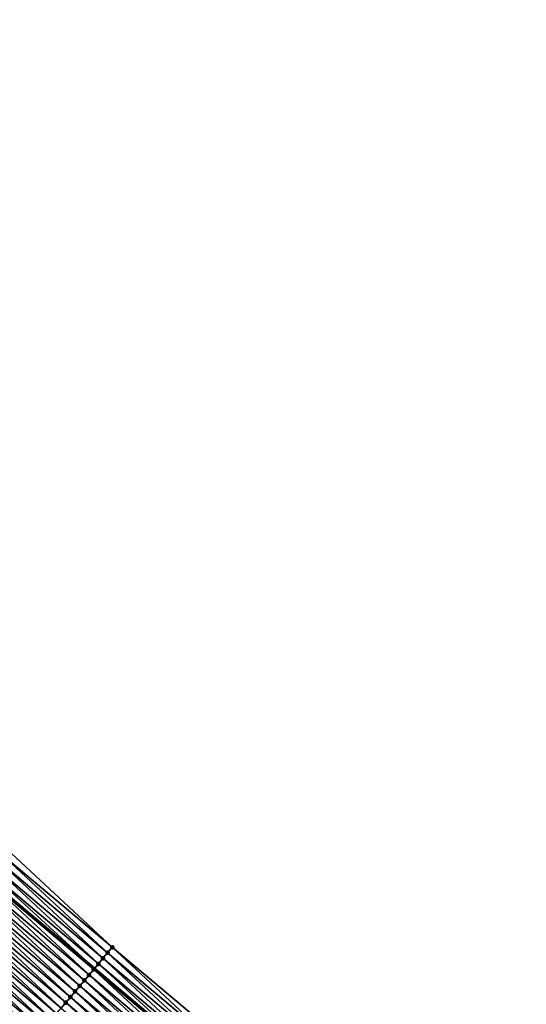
# Model space of a CAD drawing. Header units: feet. Extents: x 2010743 to 2022806, y 818705 to 837694.
# Tile 25 of 256: x 2016378 to 2016448, y 819605 to 819741. Entities that reach past the tile are written whole.
import ezdxf

# ---------------------------------------------------------------- set-up
doc = ezdxf.new("R2010")
doc.units = ezdxf.units.FT
doc.header["$MEASUREMENT"] = 0
doc.layers.add('EP_Travel Lane', color=172, linetype='Continuous', lineweight=53)
doc.layers.add('Road Shots', color=141, linetype='Continuous', lineweight=100)
doc.layers.add('I-77-MM17-21_NB-Surface-Border', color=7, linetype='Continuous')
doc.layers.add('I-77-MM17-21_NB-Surface-TIN', color=7, linetype='Continuous')

msp = doc.modelspace()

# ---------------------------------------------------------------- linework, layer by layer
at = {"layer": 'EP_Travel Lane'}
msp.add_polyline3d([(2016234.81, 819738.36, 264.54), (2016250.13, 819725.5, 264.78), (2016265.44, 819712.64, 265.04), (2016280.76, 819699.78, 265.28), (2016296.07, 819686.92, 265.54), (2016311.36, 819674.07, 265.79), (2016326.65, 819661.19, 266.04), (2016341.89, 819648.38, 266.29), (2016357.29, 819635.42, 266.55), (2016372.59, 819622.55, 266.81), (2016387.89, 819609.67, 267.07), (2016403.2, 819596.8, 267.34), (2016418.5, 819583.93, 267.6), (2016433.8, 819571.05, 267.85), (2016449.1, 819558.18, 268.1)], dxfattribs=at)
at = {"layer": 'I-77-MM17-21_NB-Surface-Border', "color": 3, "linetype": 'Continuous', "lineweight": -3}
msp.add_polyline3d([(2016237.09, 819741.07, 264.45), (2016252.4, 819728.2, 264.69), (2016267.06, 819714.56, 265), (2016283.01, 819702.45, 265.21), (2016298.31, 819689.58, 265.5), (2016314.24, 819677.52, 265.71), (2016329.58, 819664.69, 265.98), (2016344.88, 819652.01, 266.25), (2016360.4, 819639.12, 266.5), (2016375.7, 819626.25, 266.75), (2016390.36, 819612.61, 267.03), (2016405.66, 819599.73, 267.27), (2016420.97, 819586.86, 267.55), (2016435.62, 819573.22, 267.81), (2016450.93, 819560.34, 268.07)], dxfattribs=at)
at = {"layer": 'I-77-MM17-21_NB-Surface-TIN', "color": 128, "linetype": 'Continuous', "lineweight": -3}
for points in [[(2016390.36, 819612.61, 267.03), (2016375.7, 819626.25, 266.75), (2016375.06, 819625.48, 266.76)], [(2016389.07, 819611.08, 267.06), (2016374.41, 819624.72, 266.78), (2016373.77, 819623.95, 266.79)], [(2016389.72, 819611.84, 267.04), (2016375.06, 819625.48, 266.76), (2016374.41, 819624.72, 266.78)], [(2016389.07, 819611.08, 267.06), (2016389.72, 819611.84, 267.04), (2016374.41, 819624.72, 266.78)], [(2016389.72, 819611.84, 267.04), (2016390.36, 819612.61, 267.03), (2016375.06, 819625.48, 266.76)], [(2016373.13, 819623.19, 266.81), (2016372.59, 819622.55, 266.81), (2016387.89, 819609.67, 267.07)], [(2016388.43, 819610.31, 267.07), (2016373.77, 819623.95, 266.79), (2016373.13, 819623.19, 266.81)], [(2016388.43, 819610.31, 267.07), (2016373.13, 819623.19, 266.81), (2016387.89, 819609.67, 267.07)], [(2016388.43, 819610.31, 267.07), (2016389.07, 819611.08, 267.06), (2016373.77, 819623.95, 266.79)], [(2016386.5, 819608.02, 267.11), (2016371.84, 819621.66, 266.83), (2016371.19, 819620.89, 266.84)], [(2016387.14, 819608.78, 267.09), (2016372.48, 819622.42, 266.81), (2016371.84, 819621.66, 266.83)], [(2016386.5, 819608.02, 267.11), (2016387.14, 819608.78, 267.09), (2016371.84, 819621.66, 266.83)], [(2016387.79, 819609.55, 267.07), (2016372.59, 819622.55, 266.81), (2016372.48, 819622.42, 266.81)], [(2016387.14, 819608.78, 267.09), (2016387.79, 819609.55, 267.07), (2016372.48, 819622.42, 266.81)], [(2016387.79, 819609.55, 267.07), (2016387.89, 819609.67, 267.07), (2016372.59, 819622.55, 266.81)], [(2016385.21, 819606.49, 267.14), (2016370.55, 819620.13, 266.86), (2016369.91, 819619.36, 266.88)], [(2016385.85, 819607.25, 267.13), (2016371.19, 819620.89, 266.84), (2016370.55, 819620.13, 266.86)], [(2016385.21, 819606.49, 267.14), (2016385.85, 819607.25, 267.13), (2016370.55, 819620.13, 266.86)], [(2016385.85, 819607.25, 267.13), (2016386.5, 819608.02, 267.11), (2016371.19, 819620.89, 266.84)], [(2016384.57, 819605.72, 267.16), (2016369.91, 819619.36, 266.88), (2016369.26, 819618.6, 266.9)], [(2016384.57, 819605.72, 267.16), (2016385.21, 819606.49, 267.14), (2016369.91, 819619.36, 266.88)], [(2016383.28, 819604.19, 267.2), (2016368.62, 819617.83, 266.92), (2016367.97, 819617.07, 266.93)], [(2016383.92, 819604.96, 267.18), (2016369.26, 819618.6, 266.9), (2016368.62, 819617.83, 266.92)], [(2016383.28, 819604.19, 267.2), (2016383.92, 819604.96, 267.18), (2016368.62, 819617.83, 266.92)], [(2016383.92, 819604.96, 267.18), (2016384.57, 819605.72, 267.16), (2016369.26, 819618.6, 266.9)], [(2016381.99, 819602.66, 267.23), (2016367.33, 819616.3, 266.95), (2016366.69, 819615.54, 266.96)], [(2016382.63, 819603.43, 267.21), (2016367.97, 819617.07, 266.93), (2016367.33, 819616.3, 266.95)], [(2016381.99, 819602.66, 267.23), (2016382.63, 819603.43, 267.21), (2016367.33, 819616.3, 266.95)], [(2016382.63, 819603.43, 267.21), (2016383.28, 819604.19, 267.2), (2016367.97, 819617.07, 266.93)], [(2016380.7, 819601.13, 267.26), (2016366.04, 819614.77, 266.98), (2016365.4, 819614, 267)], [(2016381.35, 819601.9, 267.25), (2016366.69, 819615.54, 266.96), (2016366.04, 819614.77, 266.98)], [(2016380.7, 819601.13, 267.26), (2016381.35, 819601.9, 267.25), (2016366.04, 819614.77, 266.98)], [(2016381.35, 819601.9, 267.25), (2016381.99, 819602.66, 267.23), (2016366.69, 819615.54, 266.96)], [(2016365.4, 819614, 267), (2016364.76, 819613.24, 267.01), (2016380.06, 819600.36, 267.27)], [(2016380.7, 819601.13, 267.26), (2016365.4, 819614, 267), (2016380.06, 819600.36, 267.27)], [(2016378.77, 819598.83, 267.32), (2016364.11, 819612.47, 267.03), (2016363.47, 819611.71, 267.05)], [(2016379.41, 819599.6, 267.3), (2016364.76, 819613.24, 267.01), (2016364.11, 819612.47, 267.03)], [(2016378.77, 819598.83, 267.32), (2016379.41, 819599.6, 267.3), (2016364.11, 819612.47, 267.03)], [(2016379.41, 819599.6, 267.3), (2016380.06, 819600.36, 267.27), (2016364.76, 819613.24, 267.01)], [(2016405.02, 819598.97, 267.29), (2016390.36, 819612.61, 267.03), (2016389.72, 819611.84, 267.04)], [(2016405.02, 819598.97, 267.29), (2016405.66, 819599.73, 267.27), (2016390.36, 819612.61, 267.03)], [(2016378.13, 819598.07, 267.33), (2016363.47, 819611.71, 267.05), (2016362.82, 819610.94, 267.07)], [(2016377.48, 819597.3, 267.35), (2016378.13, 819598.07, 267.33), (2016362.82, 819610.94, 267.07)], [(2016378.13, 819598.07, 267.33), (2016378.77, 819598.83, 267.32), (2016363.47, 819611.71, 267.05)], [(2016403.73, 819597.44, 267.33), (2016389.07, 819611.08, 267.06), (2016388.43, 819610.31, 267.07)], [(2016404.38, 819598.2, 267.32), (2016389.72, 819611.84, 267.04), (2016389.07, 819611.08, 267.06)], [(2016403.73, 819597.44, 267.33), (2016404.38, 819598.2, 267.32), (2016389.07, 819611.08, 267.06)], [(2016404.38, 819598.2, 267.32), (2016405.02, 819598.97, 267.29), (2016389.72, 819611.84, 267.04)], [(2016402.44, 819595.91, 267.36), (2016387.79, 819609.55, 267.07), (2016387.14, 819608.78, 267.09)], [(2016403.09, 819596.67, 267.34), (2016387.89, 819609.67, 267.07), (2016387.79, 819609.55, 267.07)], [(2016402.44, 819595.91, 267.36), (2016403.09, 819596.67, 267.34), (2016387.79, 819609.55, 267.07)], [(2016388.43, 819610.31, 267.07), (2016387.89, 819609.67, 267.07), (2016403.2, 819596.8, 267.34)], [(2016403.09, 819596.67, 267.34), (2016403.2, 819596.8, 267.34), (2016387.89, 819609.67, 267.07)], [(2016403.73, 819597.44, 267.33), (2016388.43, 819610.31, 267.07), (2016403.2, 819596.8, 267.34)], [(2016401.16, 819594.38, 267.4), (2016386.5, 819608.02, 267.11), (2016385.85, 819607.25, 267.13)], [(2016401.8, 819595.14, 267.38), (2016387.14, 819608.78, 267.09), (2016386.5, 819608.02, 267.11)], [(2016401.16, 819594.38, 267.4), (2016401.8, 819595.14, 267.38), (2016386.5, 819608.02, 267.11)], [(2016401.8, 819595.14, 267.38), (2016402.44, 819595.91, 267.36), (2016387.14, 819608.78, 267.09)], [(2016399.87, 819592.85, 267.43), (2016385.21, 819606.49, 267.14), (2016384.57, 819605.72, 267.16)], [(2016400.51, 819593.61, 267.41), (2016385.85, 819607.25, 267.13), (2016385.21, 819606.49, 267.14)], [(2016399.87, 819592.85, 267.43), (2016400.51, 819593.61, 267.41), (2016385.21, 819606.49, 267.14)], [(2016400.51, 819593.61, 267.41), (2016401.16, 819594.38, 267.4), (2016385.85, 819607.25, 267.13)], [(2016399.22, 819592.08, 267.45), (2016384.57, 819605.72, 267.16), (2016383.92, 819604.96, 267.18)], [(2016399.22, 819592.08, 267.45), (2016399.87, 819592.85, 267.43), (2016384.57, 819605.72, 267.16)], [(2016398.58, 819591.32, 267.46), (2016383.92, 819604.96, 267.18), (2016383.28, 819604.19, 267.2)], [(2016398.58, 819591.32, 267.46), (2016399.22, 819592.08, 267.45), (2016383.92, 819604.96, 267.18)]]:
    msp.add_3dface(points, dxfattribs=at)
at = {"layer": 'Road Shots', "lineweight": 100}
for p in [(2016390.36, 819612.61, 267.03), (2016389.07, 819611.08, 267.06), (2016389.72, 819611.84, 267.04), (2016387.79, 819609.55, 267.07), (2016388.43, 819610.31, 267.07), (2016386.5, 819608.02, 267.11), (2016387.14, 819608.78, 267.09), (2016385.21, 819606.49, 267.14), (2016385.85, 819607.25, 267.13), (2016384.57, 819605.72, 267.16), (2016383.92, 819604.96, 267.18)]:
    msp.add_point(p, dxfattribs=at)

doc.saveas('drawing.dxf')
